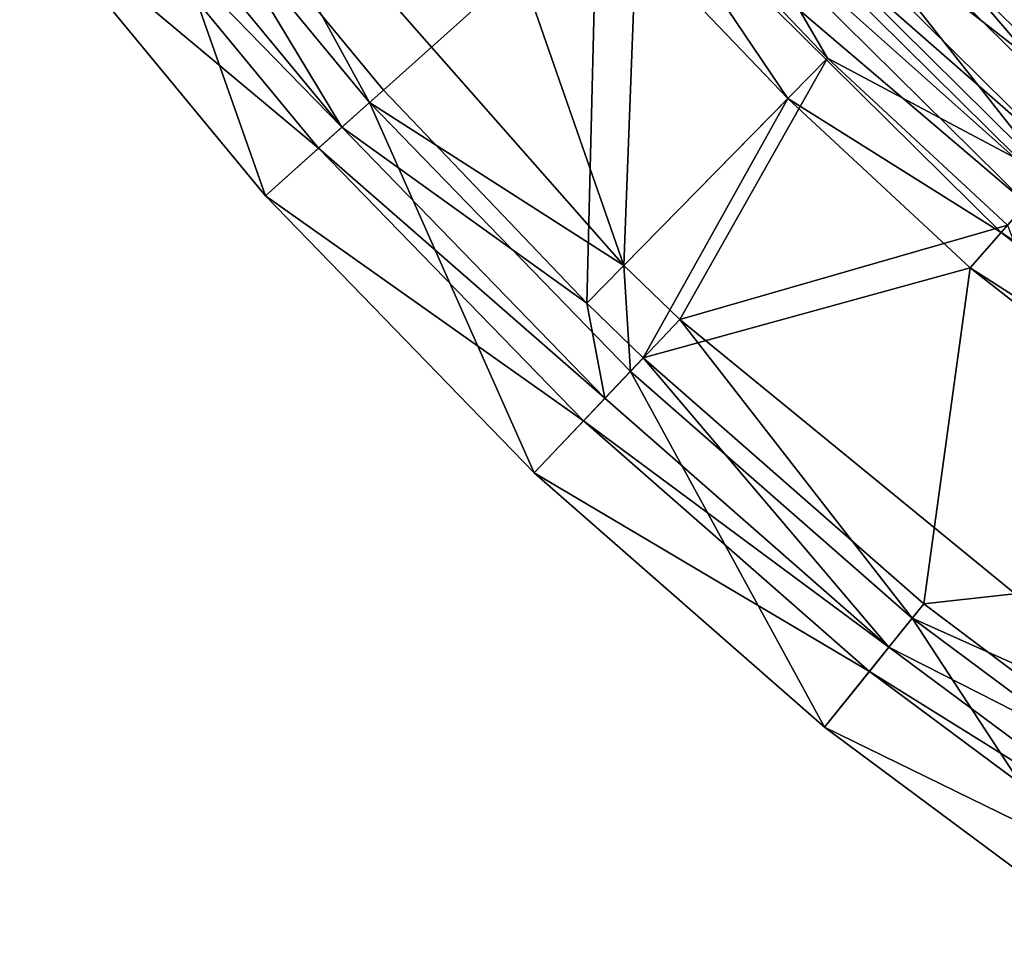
# Model space of a CAD drawing. Header units: millimetres. Extents: x -94 to 106, y 12 to 212.
# Tile 1 of 256: x -73 to -53, y 29 to 49. Entities that reach past the tile are written whole.
import ezdxf

# ---------------------------------------------------------------- set-up
doc = ezdxf.new("R2010")
doc.units = ezdxf.units.MM
doc.header["$LTSCALE"] = 25.4
doc.layers.get('0').update_dxf_attribs({"true_color": 0xff5454})

# ---------------------------------------------------------------- blocks, each defined once
blk = doc.blocks.new('AMALFI-M-9152-9153.STL')
at = {"color": 187, "true_color": 0x534582}
mesh = blk.add_polyface(dxfattribs=at)
corners = [(-60.806, 43.767, 15.006), (-69.905, 54.098, 15.006), (-66.21, 59.29, 17.41)]
mesh.append_faces([[corners[k] for k in face] for face in [(0, 1, 2)]], dxfattribs={"color": 187})
mesh = blk.add_polyface(dxfattribs=at)
corners = [(-60.487, 52.208, 17.41), (-60.806, 43.767, 15.006), (-66.21, 59.29, 17.41)]
mesh.append_faces([[corners[k] for k in face] for face in [(0, 1, 2)]], dxfattribs={"color": 187})
mesh = blk.add_polyface(dxfattribs=at)
corners = [(-55.639, 56.552, 47.97), (-50.141, 47.643, 24.654), (-57.481, 54.902, 24.654), (-48.511, 49.503, 47.97)]
mesh.append_faces([[corners[k] for k in face] for face in [(0, 1, 2), (1, 0, 3)]], dxfattribs={"vtx0": -1, "color": 187})
mesh = blk.add_polyface(dxfattribs=at)
corners = [(-48.566, 49.44, 69.18), (-58.225, 54.235, 44.263), (-50.799, 46.891, 44.263), (-55.701, 56.496, 69.18)]
mesh.append_faces([[corners[k] for k in face] for face in [(0, 1, 2), (1, 0, 3)]], dxfattribs={"vtx0": -1, "color": 187})
mesh = blk.add_polyface(dxfattribs=at)
corners = [(-57.481, 54.902, 24.654), (-50.481, 47.254, 21.929), (-57.866, 54.557, 21.929), (-50.141, 47.643, 24.654)]
mesh.append_faces([[corners[k] for k in face] for face in [(0, 1, 2), (1, 0, 3)]], dxfattribs={"vtx0": -1, "color": 187})
mesh = blk.add_polyface(dxfattribs=at)
corners = [(-57.866, 54.557, 21.929), (-51.046, 46.609, 19.835), (-58.504, 53.985, 19.835), (-50.481, 47.254, 21.929)]
mesh.append_faces([[corners[k] for k in face] for face in [(0, 1, 2), (1, 0, 3)]], dxfattribs={"vtx0": -1, "color": 187})
mesh = blk.add_polyface(dxfattribs=at)
corners = [(-69.905, 54.098, 15.006), (-66.116, 47.165, 8.743), (-71.094, 53.194, 8.743)]
mesh.append_faces([[corners[k] for k in face] for face in [(0, 1, 2)]], dxfattribs={"color": 187})
mesh = blk.add_polyface(dxfattribs=at)
corners = [(-69.905, 54.098, 15.006), (-60.806, 43.767, 15.006), (-66.116, 47.165, 8.743)]
mesh.append_faces([[corners[k] for k in face] for face in [(0, 1, 2)]], dxfattribs={"color": 187})
mesh = blk.add_polyface(dxfattribs=at)
corners = [(-50.799, 46.891, 44.263), (-59.152, 53.404, 32.815), (-51.619, 45.955, 32.815), (-58.225, 54.235, 44.263)]
mesh.append_faces([[corners[k] for k in face] for face in [(0, 1, 2), (1, 0, 3)]], dxfattribs={"vtx0": -1, "color": 187})
mesh = blk.add_polyface(dxfattribs=at)
corners = [(-58.504, 53.985, 19.835), (-51.911, 45.622, 18.257), (-59.482, 53.109, 18.257), (-51.046, 46.609, 19.835)]
mesh.append_faces([[corners[k] for k in face] for face in [(0, 1, 2), (1, 0, 3)]], dxfattribs={"vtx0": -1, "color": 187})
mesh = blk.add_polyface(dxfattribs=at)
corners = [(-66.692, 46.649, 16.971), (-70.785, 53.429, 17.795), (-71.71, 52.726, 16.971), (-65.827, 47.425, 17.795)]
mesh.append_faces([[corners[k] for k in face] for face in [(0, 1, 2), (1, 0, 3)]], dxfattribs={"vtx0": -1, "color": 187})
mesh = blk.add_polyface(dxfattribs=at)
corners = [(-61.368, 51.419, 20.168), (-70.785, 53.429, 17.795), (-65.827, 47.425, 17.795)]
mesh.append_faces([[corners[k] for k in face] for face in [(0, 1, 2)]], dxfattribs={"color": 187})
mesh = blk.add_polyface(dxfattribs=at)
corners = [(-51.619, 45.955, 32.815), (-59.632, 52.974, 25.86), (-52.044, 45.47, 25.86), (-59.152, 53.404, 32.815)]
mesh.append_faces([[corners[k] for k in face] for face in [(0, 1, 2), (1, 0, 3)]], dxfattribs={"vtx0": -1, "color": 187})
mesh = blk.add_polyface(dxfattribs=at)
corners = [(-71.094, 53.194, 8.743), (-68.289, 45.218, 9.439), (-73.417, 51.428, 9.439), (-66.116, 47.165, 8.743)]
mesh.append_faces([[corners[k] for k in face] for face in [(0, 1, 2), (1, 0, 3)]], dxfattribs={"vtx0": -1, "color": 187})
mesh = blk.add_polyface(dxfattribs=at)
corners = [(-56.556, 48.091, 17.41), (-60.487, 52.208, 17.41), (-59.482, 53.109, 18.257)]
mesh.append_faces([[corners[k] for k in face] for face in [(0, 1, 2)]], dxfattribs={"color": 187})
mesh = blk.add_polyface(dxfattribs=at)
corners = [(-51.911, 45.622, 18.257), (-56.556, 48.091, 17.41), (-59.482, 53.109, 18.257)]
mesh.append_faces([[corners[k] for k in face] for face in [(0, 1, 2)]], dxfattribs={"color": 187})
mesh = blk.add_polyface(dxfattribs=at)
corners = [(-52.044, 45.47, 25.86), (-60.042, 52.607, 22.626), (-52.406, 45.056, 22.626), (-59.632, 52.974, 25.86)]
mesh.append_faces([[corners[k] for k in face] for face in [(0, 1, 2), (1, 0, 3)]], dxfattribs={"vtx0": -1, "color": 187})
mesh = blk.add_polyface(dxfattribs=at)
corners = [(-66.692, 46.649, 16.971), (-72.228, 52.332, 15.702), (-67.177, 46.215, 15.702), (-71.71, 52.726, 16.971)]
mesh.append_faces([[corners[k] for k in face] for face in [(0, 1, 2), (1, 0, 3)]], dxfattribs={"vtx0": -1, "color": 187})
mesh = blk.add_polyface(dxfattribs=at)
corners = [(-52.406, 45.056, 22.626), (-60.638, 52.073, 20.946), (-52.934, 44.454, 20.946), (-60.042, 52.607, 22.626)]
mesh.append_faces([[corners[k] for k in face] for face in [(0, 1, 2), (1, 0, 3)]], dxfattribs={"vtx0": -1, "color": 187})
mesh = blk.add_polyface(dxfattribs=at)
corners = [(-67.177, 46.215, 15.702), (-73.417, 51.428, 9.439), (-68.289, 45.218, 9.439), (-72.228, 52.332, 15.702)]
mesh.append_faces([[corners[k] for k in face] for face in [(0, 1, 2), (1, 0, 3)]], dxfattribs={"vtx0": -1, "color": 187})
mesh = blk.add_polyface(dxfattribs=at)
corners = [(-56.556, 48.091, 17.41), (-60.806, 43.767, 15.006), (-60.487, 52.208, 17.41)]
mesh.append_faces([[corners[k] for k in face] for face in [(0, 1, 2)]], dxfattribs={"color": 187})
mesh = blk.add_polyface(dxfattribs=at)
corners = [(-57.385, 47.248, 20.168), (-60.638, 52.073, 20.946), (-61.368, 51.419, 20.168)]
mesh.append_faces([[corners[k] for k in face] for face in [(0, 1, 2)]], dxfattribs={"color": 187})
mesh = blk.add_polyface(dxfattribs=at)
corners = [(-52.934, 44.454, 20.946), (-60.638, 52.073, 20.946), (-57.385, 47.248, 20.168)]
mesh.append_faces([[corners[k] for k in face] for face in [(0, 1, 2)]], dxfattribs={"color": 187})
mesh = blk.add_polyface(dxfattribs=at)
corners = [(-61.58, 42.978, 17.795), (-61.368, 51.419, 20.168), (-65.827, 47.425, 17.795), (-57.385, 47.248, 20.168)]
mesh.append_faces([[corners[k] for k in face] for face in [(0, 1, 2), (1, 0, 3)]], dxfattribs={"vtx0": -1, "color": 187})
mesh = blk.add_polyface(dxfattribs=at)
corners = [(-56.556, 48.091, 17.41), (-59.64, 42.64, 15.006), (-60.806, 43.767, 15.006)]
mesh.append_faces([[corners[k] for k in face] for face in [(0, 1, 2)]], dxfattribs={"color": 187})
mesh = blk.add_polyface(dxfattribs=at)
corners = [(-52.8, 44.606, 17.41), (-59.64, 42.64, 15.006), (-56.556, 48.091, 17.41)]
mesh.append_faces([[corners[k] for k in face] for face in [(0, 1, 2)]], dxfattribs={"color": 187})
mesh = blk.add_polyface(dxfattribs=at)
corners = [(-51.911, 45.622, 18.257), (-52.8, 44.606, 17.41), (-56.556, 48.091, 17.41)]
mesh.append_faces([[corners[k] for k in face] for face in [(0, 1, 2)]], dxfattribs={"color": 187})
mesh = blk.add_polyface(dxfattribs=at)
corners = [(-61.58, 42.978, 17.795), (-65.827, 47.425, 17.795), (-66.692, 46.649, 16.971)]
mesh.append_faces([[corners[k] for k in face] for face in [(0, 1, 2)]], dxfattribs={"color": 187})
mesh = blk.add_polyface(dxfattribs=at)
corners = [(-66.116, 47.165, 8.743), (-62.678, 39.441, 9.439), (-68.289, 45.218, 9.439), (-60.669, 41.557, 8.743)]
mesh.append_faces([[corners[k] for k in face] for face in [(0, 1, 2), (1, 0, 3)]], dxfattribs={"vtx0": -1, "color": 187})
mesh = blk.add_polyface(dxfattribs=at)
corners = [(-66.116, 47.165, 8.743), (-60.806, 43.767, 15.006), (-60.669, 41.557, 8.743)]
mesh.append_faces([[corners[k] for k in face] for face in [(0, 1, 2)]], dxfattribs={"color": 187})
mesh = blk.add_polyface(dxfattribs=at)
corners = [(-57.385, 47.248, 20.168), (-61.58, 42.978, 17.795), (-60.401, 41.839, 17.795)]
mesh.append_faces([[corners[k] for k in face] for face in [(0, 1, 2)]], dxfattribs={"color": 187})
mesh = blk.add_polyface(dxfattribs=at)
corners = [(-53.58, 43.717, 20.168), (-57.385, 47.248, 20.168), (-60.401, 41.839, 17.795)]
mesh.append_faces([[corners[k] for k in face] for face in [(0, 1, 2)]], dxfattribs={"color": 187})
mesh = blk.add_polyface(dxfattribs=at)
corners = [(-52.934, 44.454, 20.946), (-57.385, 47.248, 20.168), (-53.58, 43.717, 20.168)]
mesh.append_faces([[corners[k] for k in face] for face in [(0, 1, 2)]], dxfattribs={"color": 187})
mesh = blk.add_polyface(dxfattribs=at)
corners = [(-61.202, 40.996, 16.971), (-67.177, 46.215, 15.702), (-61.65, 40.524, 15.702), (-66.692, 46.649, 16.971)]
mesh.append_faces([[corners[k] for k in face] for face in [(0, 1, 2), (1, 0, 3)]], dxfattribs={"vtx0": -1, "color": 187})
mesh = blk.add_polyface(dxfattribs=at)
corners = [(-61.202, 40.996, 16.971), (-61.58, 42.978, 17.795), (-66.692, 46.649, 16.971)]
mesh.append_faces([[corners[k] for k in face] for face in [(0, 1, 2)]], dxfattribs={"color": 187})
mesh = blk.add_polyface(dxfattribs=at)
corners = [(-61.65, 40.524, 15.702), (-68.289, 45.218, 9.439), (-62.678, 39.441, 9.439), (-67.177, 46.215, 15.702)]
mesh.append_faces([[corners[k] for k in face] for face in [(0, 1, 2), (1, 0, 3)]], dxfattribs={"vtx0": -1, "color": 187})
mesh = blk.add_polyface(dxfattribs=at)
corners = [(-43.916, 38.481, 22.626), (-52.934, 44.454, 20.946), (-44.367, 37.82, 20.946), (-52.406, 45.056, 22.626)]
mesh.append_faces([[corners[k] for k in face] for face in [(0, 1, 2), (1, 0, 3)]], dxfattribs={"vtx0": -1, "color": 187})
mesh = blk.add_polyface(dxfattribs=at)
corners = [(-48.67, 33.669, 15.006), (-59.64, 42.64, 15.006), (-52.8, 44.606, 17.41)]
mesh.append_faces([[corners[k] for k in face] for face in [(0, 1, 2)]], dxfattribs={"color": 187})
mesh = blk.add_polyface(dxfattribs=at)
corners = [(-44.367, 37.82, 20.946), (-52.934, 44.454, 20.946), (-53.58, 43.717, 20.168)]
mesh.append_faces([[corners[k] for k in face] for face in [(0, 1, 2)]], dxfattribs={"color": 187})
mesh = blk.add_polyface(dxfattribs=at)
corners = [(-59.64, 42.64, 15.006), (-60.669, 41.557, 8.743), (-60.806, 43.767, 15.006)]
mesh.append_faces([[corners[k] for k in face] for face in [(0, 1, 2)]], dxfattribs={"color": 187})
mesh = blk.add_polyface(dxfattribs=at)
corners = [(-53.58, 43.717, 20.168), (-60.401, 41.839, 17.795), (-54.544, 36.708, 17.795)]
mesh.append_faces([[corners[k] for k in face] for face in [(0, 1, 2)]], dxfattribs={"color": 187})
mesh = blk.add_polyface(dxfattribs=at)
corners = [(-45.869, 37.666, 20.168), (-53.58, 43.717, 20.168), (-54.544, 36.708, 17.795)]
mesh.append_faces([[corners[k] for k in face] for face in [(0, 1, 2)]], dxfattribs={"color": 187})
mesh = blk.add_polyface(dxfattribs=at)
corners = [(-44.367, 37.82, 20.946), (-53.58, 43.717, 20.168), (-45.869, 37.666, 20.168)]
mesh.append_faces([[corners[k] for k in face] for face in [(0, 1, 2)]], dxfattribs={"color": 187})
mesh = blk.add_polyface(dxfattribs=at)
corners = [(-60.401, 41.839, 17.795), (-61.58, 42.978, 17.795), (-61.202, 40.996, 16.971)]
mesh.append_faces([[corners[k] for k in face] for face in [(0, 1, 2)]], dxfattribs={"color": 187})
mesh = blk.add_polyface(dxfattribs=at)
corners = [(-59.64, 42.64, 15.006), (-54.788, 36.405, 8.743), (-60.669, 41.557, 8.743)]
mesh.append_faces([[corners[k] for k in face] for face in [(0, 1, 2)]], dxfattribs={"color": 187})
mesh = blk.add_polyface(dxfattribs=at)
corners = [(-48.67, 33.669, 15.006), (-54.788, 36.405, 8.743), (-59.64, 42.64, 15.006)]
mesh.append_faces([[corners[k] for k in face] for face in [(0, 1, 2)]], dxfattribs={"color": 187})
mesh = blk.add_polyface(dxfattribs=at)
corners = [(-55.274, 35.803, 16.971), (-60.401, 41.839, 17.795), (-61.202, 40.996, 16.971), (-54.544, 36.708, 17.795)]
mesh.append_faces([[corners[k] for k in face] for face in [(0, 1, 2), (1, 0, 3)]], dxfattribs={"vtx0": -1, "color": 187})
mesh = blk.add_polyface(dxfattribs=at)
corners = [(-60.669, 41.557, 8.743), (-56.621, 34.135, 9.439), (-62.678, 39.441, 9.439), (-54.788, 36.405, 8.743)]
mesh.append_faces([[corners[k] for k in face] for face in [(0, 1, 2), (1, 0, 3)]], dxfattribs={"vtx0": -1, "color": 187})
mesh = blk.add_polyface(dxfattribs=at)
corners = [(-55.274, 35.803, 16.971), (-61.65, 40.524, 15.702), (-55.683, 35.297, 15.702), (-61.202, 40.996, 16.971)]
mesh.append_faces([[corners[k] for k in face] for face in [(0, 1, 2), (1, 0, 3)]], dxfattribs={"vtx0": -1, "color": 187})
mesh = blk.add_polyface(dxfattribs=at)
corners = [(-55.683, 35.297, 15.702), (-62.678, 39.441, 9.439), (-56.621, 34.135, 9.439), (-61.65, 40.524, 15.702)]
mesh.append_faces([[corners[k] for k in face] for face in [(0, 1, 2), (1, 0, 3)]], dxfattribs={"vtx0": -1, "color": 187})
mesh = blk.add_polyface(dxfattribs=at)
corners = [(-45.869, 37.666, 20.168), (-54.544, 36.708, 17.795), (-49.304, 32.764, 17.795)]
mesh.append_faces([[corners[k] for k in face] for face in [(0, 1, 2)]], dxfattribs={"color": 187})
mesh = blk.add_polyface(dxfattribs=at)
corners = [(-49.304, 32.764, 17.795), (-54.544, 36.708, 17.795), (-55.274, 35.803, 16.971)]
mesh.append_faces([[corners[k] for k in face] for face in [(0, 1, 2)]], dxfattribs={"color": 187})
mesh = blk.add_polyface(dxfattribs=at)
corners = [(-54.788, 36.405, 8.743), (-50.156, 29.333, 9.439), (-56.621, 34.135, 9.439), (-48.512, 31.744, 8.743)]
mesh.append_faces([[corners[k] for k in face] for face in [(0, 1, 2), (1, 0, 3)]], dxfattribs={"vtx0": -1, "color": 187})
mesh = blk.add_polyface(dxfattribs=at)
corners = [(-48.67, 33.669, 15.006), (-48.512, 31.744, 8.743), (-54.788, 36.405, 8.743)]
mesh.append_faces([[corners[k] for k in face] for face in [(0, 1, 2)]], dxfattribs={"color": 187})
mesh = blk.add_polyface(dxfattribs=at)
corners = [(-48.948, 31.104, 16.971), (-55.683, 35.297, 15.702), (-49.314, 30.567, 15.702), (-55.274, 35.803, 16.971)]
mesh.append_faces([[corners[k] for k in face] for face in [(0, 1, 2), (1, 0, 3)]], dxfattribs={"vtx0": -1, "color": 187})
mesh = blk.add_polyface(dxfattribs=at)
corners = [(-48.948, 31.104, 16.971), (-49.304, 32.764, 17.795), (-55.274, 35.803, 16.971)]
mesh.append_faces([[corners[k] for k in face] for face in [(0, 1, 2)]], dxfattribs={"color": 187})
mesh = blk.add_polyface(dxfattribs=at)
corners = [(-49.314, 30.567, 15.702), (-56.621, 34.135, 9.439), (-50.156, 29.333, 9.439), (-55.683, 35.297, 15.702)]
mesh.append_faces([[corners[k] for k in face] for face in [(0, 1, 2), (1, 0, 3)]], dxfattribs={"vtx0": -1, "color": 187})

msp = doc.modelspace()

# ---------------------------------------------------------------- block references
at = {"color": 0}
msp.add_blockref('AMALFI-M-9152-9153.STL', (0, 0), dxfattribs=at)

doc.saveas('drawing.dxf')
